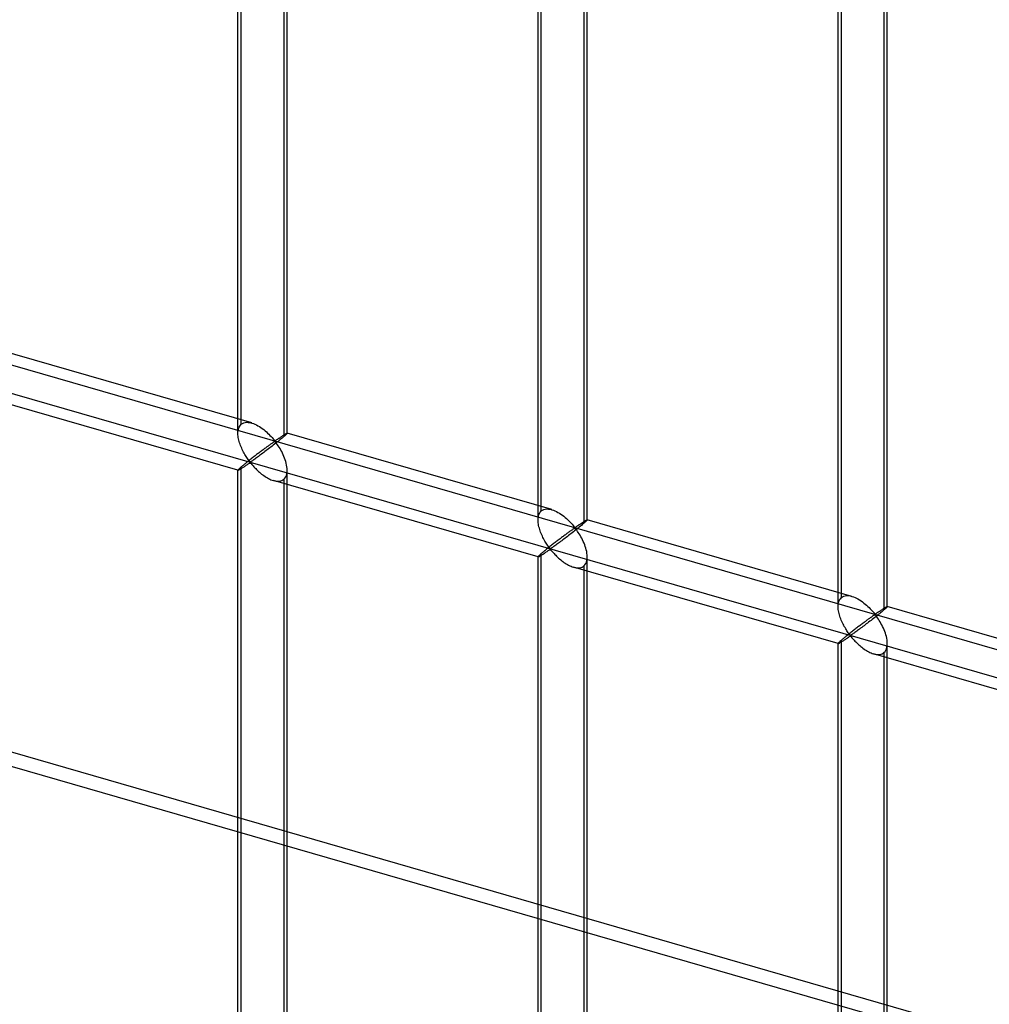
# Model space of a CAD drawing. Header units: millimetres. Extents: x -527 to 557, y -623 to 637.
# Tile 32 of 80: x -141 to -42, y 256 to 356. Entities that reach past the tile are written whole.
import ezdxf

# ---------------------------------------------------------------- set-up
doc = ezdxf.new("R2010")
doc.units = ezdxf.units.MM
doc.layers.add('MAIN-1', color=7, linetype='Continuous')
doc.layers.add('MAIN-2', color=7, linetype='Continuous')

msp = doc.modelspace()

# ---------------------------------------------------------------- linework, layer by layer
at = {"layer": 'MAIN-1'}
msp.add_line((261.54, 165.54), (-526.54, 393.04), dxfattribs=at)
at = {"layer": 'MAIN-2'}
for p, q in [((-118.66, 314.34), (-118.66, 432.56)), ((-118.33, 315.26), (-118.33, 432.89)), ((-113.66, 314.34), (-113.66, 432.56)), ((-114, 431.64), (-114, 314.01)), ((-87.84, 306.45), (-87.84, 424.09)), ((-88.17, 305.54), (-88.17, 423.75)), ((-83.17, 305.54), (-83.17, 423.75)), ((-83.51, 422.84), (-83.51, 305.2)), ((-57.34, 297.65), (-57.34, 415.29)), ((-57.68, 296.74), (-57.68, 414.95)), ((-52.68, 296.74), (-52.68, 414.95)), ((-53.02, 414.04), (-53.02, 296.4)), ((259.71, 164.63), (-519.71, 389.63)), ((-175.9, 331.15), (555.9, 119.9)), ((526.54, 125.49), (-176.23, 328.36)), ((-117.27, 315.39), (-144.16, 323.15)), ((-118.66, 310.58), (-145.55, 318.35)), ((-118.53, 314.98), (-118.48, 315.08)), ((-118.48, 315.08), (-118.41, 315.18)), ((-118.41, 315.18), (-118.33, 315.26)), ((-118.33, 315.26), (-118.21, 315.34)), ((-118.21, 315.34), (-118.08, 315.4)), ((-118.08, 315.4), (-117.93, 315.44)), ((-117.93, 315.44), (-117.78, 315.46)), ((-117.78, 315.46), (-117.61, 315.45)), ((-117.61, 315.45), (-117.44, 315.43)), ((-117.44, 315.43), (-117.26, 315.38)), ((-117.26, 315.38), (-117.1, 315.33)), ((-117.1, 315.33), (-116.95, 315.27)), ((-116.95, 315.27), (-116.79, 315.19)), ((-116.79, 315.19), (-116.64, 315.11)), ((-116.64, 315.11), (-116.49, 315.02)), ((-118.66, 314.47), (-118.64, 314.61)), ((-118.66, 314.33), (-118.66, 314.47)), ((-118.66, 314.19), (-118.66, 314.33)), ((-118.65, 314.06), (-118.66, 314.19)), ((-118.63, 313.92), (-118.65, 314.06)), ((-118.64, 314.61), (-118.62, 314.74)), ((-118.62, 314.74), (-118.58, 314.87)), ((-118.58, 314.87), (-118.53, 314.98)), ((-116.49, 315.02), (-116.34, 314.92)), ((-116.34, 314.92), (-116.19, 314.82)), ((-116.19, 314.82), (-116.05, 314.71)), ((-116.05, 314.71), (-115.91, 314.59)), ((-115.91, 314.59), (-115.77, 314.48)), ((-115.77, 314.48), (-115.65, 314.36)), ((-115.65, 314.36), (-115.52, 314.24)), ((-115.52, 314.24), (-115.41, 314.13)), ((-115.41, 314.13), (-115.3, 314.01)), ((-114.23, 314.02), (-114.18, 314.05)), ((-114.18, 314.05), (-114.14, 314.08)), ((-114.14, 314.08), (-114.09, 314.11)), ((-114.09, 314.11), (-114.05, 314.14)), ((-114.05, 314.14), (-114.01, 314.17)), ((-114.01, 314.17), (-113.97, 314.19)), ((-113.94, 314.06), (-114, 314.01)), ((-113.97, 314.19), (-113.93, 314.22)), ((-113.89, 314.1), (-113.94, 314.06)), ((-113.93, 314.22), (-113.89, 314.24)), ((-113.89, 314.24), (-113.86, 314.26)), ((-113.84, 314.15), (-113.89, 314.1)), ((-113.86, 314.26), (-113.83, 314.28)), ((-113.8, 314.19), (-113.84, 314.15)), ((-113.83, 314.28), (-113.8, 314.3)), ((-113.8, 314.3), (-113.77, 314.31)), ((-113.76, 314.22), (-113.8, 314.19)), ((-113.77, 314.31), (-113.75, 314.32)), ((-113.73, 314.25), (-113.76, 314.22)), ((-113.75, 314.32), (-113.73, 314.33)), ((-113.73, 314.33), (-113.71, 314.34)), ((-113.71, 314.28), (-113.73, 314.25)), ((-113.71, 314.34), (-113.69, 314.35)), ((-113.69, 314.3), (-113.71, 314.28)), ((-113.69, 314.35), (-113.68, 314.35)), ((-113.67, 314.32), (-113.69, 314.3)), ((-113.68, 314.35), (-113.67, 314.35)), ((-113.67, 314.35), (-113.67, 314.35)), ((-113.67, 314.35), (-113.67, 314.35)), ((-113.67, 314.35), (-113.67, 314.35)), ((-113.67, 314.35), (-113.67, 314.34)), ((-86.78, 306.59), (-113.67, 314.35)), ((-113.67, 314.34), (-113.66, 314.34)), ((-113.66, 314.34), (-113.67, 314.33)), ((-113.67, 314.33), (-113.67, 314.32)), ((-113.66, 314.34), (-113.66, 314.34)), ((-118.6, 313.78), (-118.63, 313.92)), ((-118.57, 313.64), (-118.6, 313.78)), ((-118.53, 313.51), (-118.57, 313.64)), ((-118.49, 313.37), (-118.53, 313.51)), ((-118.45, 313.23), (-118.49, 313.37)), ((-118.4, 313.1), (-118.45, 313.23)), ((-118.34, 312.96), (-118.4, 313.1)), ((-115.6, 313.05), (-115.66, 313)), ((-115.53, 313.1), (-115.6, 313.05)), ((-115.46, 313.15), (-115.53, 313.1)), ((-115.4, 313.19), (-115.46, 313.15)), ((-115.34, 313.24), (-115.4, 313.19)), ((-115.28, 313.28), (-115.34, 313.24)), ((-115.3, 314.01), (-115.2, 313.9)), ((-115.23, 313.32), (-115.28, 313.28)), ((-115.17, 313.35), (-115.23, 313.32)), ((-115.2, 313.9), (-115.1, 313.79)), ((-115.07, 313.14), (-115.19, 313.04)), ((-115.12, 313.39), (-115.17, 313.35)), ((-115.07, 313.42), (-115.12, 313.39)), ((-115.1, 313.79), (-115.02, 313.7)), ((-115.03, 313.45), (-115.07, 313.42)), ((-114.94, 313.24), (-115.07, 313.14)), ((-114.98, 313.48), (-115.03, 313.45)), ((-115.02, 313.7), (-114.91, 313.61)), ((-114.91, 313.49), (-114.98, 313.48)), ((-114.82, 313.33), (-114.94, 313.24)), ((-114.91, 313.61), (-114.85, 313.62)), ((-114.81, 313.4), (-114.91, 313.49)), ((-114.85, 313.62), (-114.8, 313.64)), ((-114.7, 313.43), (-114.82, 313.33)), ((-114.73, 313.3), (-114.81, 313.4)), ((-114.8, 313.64), (-114.76, 313.67)), ((-114.76, 313.67), (-114.71, 313.7)), ((-114.65, 313.18), (-114.73, 313.3)), ((-114.71, 313.7), (-114.66, 313.73)), ((-114.58, 313.52), (-114.7, 313.43)), ((-114.66, 313.73), (-114.62, 313.76)), ((-114.57, 313.06), (-114.65, 313.18)), ((-114.62, 313.76), (-114.57, 313.79)), ((-114.47, 313.61), (-114.58, 313.52)), ((-114.57, 313.79), (-114.52, 313.83)), ((-114.48, 312.92), (-114.57, 313.06)), ((-114.52, 313.83), (-114.47, 313.86)), ((-114.47, 313.86), (-114.42, 313.89)), ((-114.36, 313.7), (-114.47, 313.61)), ((-114.42, 313.89), (-114.37, 313.93)), ((-114.37, 313.93), (-114.33, 313.96)), ((-114.26, 313.78), (-114.36, 313.7)), ((-114.33, 313.96), (-114.28, 313.99)), ((-114.28, 313.99), (-114.23, 314.02)), ((-114.17, 313.86), (-114.26, 313.78)), ((-114.08, 313.94), (-114.17, 313.86)), ((-114, 314.01), (-114.08, 313.94)), ((-118.28, 312.83), (-118.34, 312.96)), ((-118.22, 312.7), (-118.28, 312.83)), ((-118.16, 312.57), (-118.22, 312.7)), ((-118.1, 312.44), (-118.16, 312.57)), ((-118.03, 312.32), (-118.1, 312.44)), ((-117.96, 312.2), (-118.03, 312.32)), ((-117.9, 312.09), (-117.96, 312.2)), ((-117.83, 311.98), (-117.9, 312.09)), ((-116.85, 312.11), (-116.93, 312.05)), ((-116.77, 312.18), (-116.85, 312.11)), ((-116.68, 312.24), (-116.77, 312.18)), ((-116.6, 312.3), (-116.68, 312.24)), ((-116.51, 312.37), (-116.6, 312.3)), ((-116.48, 312.07), (-116.58, 311.99)), ((-116.43, 312.43), (-116.51, 312.37)), ((-116.37, 312.14), (-116.48, 312.07)), ((-116.35, 312.49), (-116.43, 312.43)), ((-116.26, 312.23), (-116.37, 312.14)), ((-116.27, 312.55), (-116.35, 312.49)), ((-116.19, 312.61), (-116.27, 312.55)), ((-116.15, 312.31), (-116.26, 312.23)), ((-116.11, 312.67), (-116.19, 312.61)), ((-116.03, 312.4), (-116.15, 312.31)), ((-116.03, 312.73), (-116.11, 312.67)), ((-115.95, 312.79), (-116.03, 312.73)), ((-115.92, 312.49), (-116.03, 312.4)), ((-115.88, 312.84), (-115.95, 312.79)), ((-115.8, 312.58), (-115.92, 312.49)), ((-115.8, 312.9), (-115.88, 312.84)), ((-115.73, 312.95), (-115.8, 312.9)), ((-115.68, 312.67), (-115.8, 312.58)), ((-115.66, 313), (-115.73, 312.95)), ((-115.56, 312.76), (-115.68, 312.67)), ((-115.44, 312.85), (-115.56, 312.76)), ((-115.32, 312.94), (-115.44, 312.85)), ((-115.19, 313.04), (-115.32, 312.94)), ((-114.39, 312.78), (-114.48, 312.92)), ((-114.31, 312.63), (-114.39, 312.78)), ((-114.22, 312.48), (-114.31, 312.63)), ((-114.14, 312.32), (-114.22, 312.48)), ((-114.07, 312.16), (-114.14, 312.32)), ((-113.99, 311.99), (-114.07, 312.16)), ((-118.15, 311.08), (-118.21, 311.02)), ((-118.08, 311.13), (-118.15, 311.08)), ((-118.01, 311.19), (-118.08, 311.13)), ((-117.94, 311.25), (-118.01, 311.19)), ((-117.87, 311.31), (-117.94, 311.25)), ((-117.89, 311.05), (-117.82, 311.09)), ((-117.79, 311.37), (-117.87, 311.31)), ((-117.76, 311.87), (-117.83, 311.98)), ((-117.82, 311.09), (-117.75, 311.14)), ((-117.71, 311.44), (-117.79, 311.37)), ((-117.69, 311.78), (-117.76, 311.87)), ((-117.75, 311.14), (-117.69, 311.18)), ((-117.62, 311.5), (-117.71, 311.44)), ((-117.63, 311.68), (-117.69, 311.78)), ((-117.69, 311.18), (-117.62, 311.23)), ((-117.56, 311.6), (-117.63, 311.68)), ((-117.54, 311.57), (-117.62, 311.5)), ((-117.62, 311.23), (-117.56, 311.27)), ((-117.5, 311.52), (-117.56, 311.6)), ((-117.56, 311.27), (-117.5, 311.3)), ((-117.46, 311.64), (-117.54, 311.57)), ((-117.42, 311.45), (-117.5, 311.52)), ((-117.5, 311.3), (-117.41, 311.32)), ((-117.37, 311.71), (-117.46, 311.64)), ((-117.33, 311.46), (-117.42, 311.45)), ((-117.41, 311.32), (-117.33, 311.26)), ((-117.28, 311.78), (-117.37, 311.71)), ((-117.26, 311.5), (-117.33, 311.46)), ((-117.33, 311.26), (-117.26, 311.18)), ((-117.19, 311.84), (-117.28, 311.78)), ((-117.19, 311.55), (-117.26, 311.5)), ((-117.26, 311.18), (-117.19, 311.1)), ((-117.11, 311.91), (-117.19, 311.84)), ((-117.12, 311.6), (-117.19, 311.55)), ((-117.19, 311.1), (-117.12, 311.02)), ((-117.04, 311.66), (-117.12, 311.6)), ((-117.02, 311.98), (-117.11, 311.91)), ((-116.96, 311.72), (-117.04, 311.66)), ((-116.93, 312.05), (-117.02, 311.98)), ((-116.87, 311.78), (-116.96, 311.72)), ((-116.78, 311.85), (-116.87, 311.78)), ((-116.68, 311.92), (-116.78, 311.85)), ((-116.58, 311.99), (-116.68, 311.92)), ((-113.92, 311.82), (-113.99, 311.99)), ((-113.86, 311.64), (-113.92, 311.82)), ((-113.81, 311.47), (-113.86, 311.64)), ((-113.76, 311.3), (-113.81, 311.47)), ((-113.72, 311.12), (-113.76, 311.3)), ((-113.69, 310.95), (-113.72, 311.12)), ((-118.64, 310.63), (-118.66, 310.6)), ((-118.66, 310.6), (-118.66, 310.59)), ((-118.66, 310.59), (-118.66, 310.59)), ((-118.66, 310.59), (-118.66, 310.59)), ((-118.66, 310.59), (-118.66, 310.59)), ((-118.66, 310.59), (-118.66, 310.58)), ((-118.66, 192.38), (-118.66, 310.59)), ((-118.66, 310.58), (-118.66, 310.58)), ((-118.66, 310.58), (-118.66, 310.58)), ((-118.66, 310.58), (-118.64, 310.58)), ((-118.62, 310.65), (-118.64, 310.63)), ((-118.64, 310.58), (-118.62, 310.59)), ((-118.58, 310.69), (-118.62, 310.65)), ((-118.62, 310.59), (-118.6, 310.6)), ((-118.6, 310.6), (-118.57, 310.62)), ((-118.53, 310.74), (-118.58, 310.69)), ((-118.57, 310.62), (-118.53, 310.64)), ((-118.48, 310.79), (-118.53, 310.74)), ((-118.53, 310.64), (-118.49, 310.66)), ((-118.49, 310.66), (-118.44, 310.69)), ((-118.41, 310.86), (-118.48, 310.79)), ((-118.44, 310.69), (-118.39, 310.72)), ((-118.33, 310.93), (-118.41, 310.86)), ((-118.39, 310.72), (-118.34, 310.75)), ((-118.34, 310.75), (-118.28, 310.79)), ((-118.27, 310.97), (-118.33, 310.93)), ((-118.33, 193.29), (-118.33, 310.93)), ((-118.28, 310.79), (-118.22, 310.83)), ((-118.21, 311.02), (-118.27, 310.97)), ((-118.22, 310.83), (-118.16, 310.87)), ((-118.16, 310.87), (-118.09, 310.91)), ((-118.09, 310.91), (-118.03, 310.95)), ((-118.03, 310.95), (-117.96, 311)), ((-117.96, 311), (-117.89, 311.05)), ((-117.12, 311.02), (-117.04, 310.93)), ((-117.04, 310.93), (-116.95, 310.84)), ((-116.95, 310.84), (-116.86, 310.75)), ((-116.86, 310.75), (-116.77, 310.66)), ((-116.77, 310.66), (-116.67, 310.56)), ((-116.67, 310.56), (-116.58, 310.47)), ((-116.58, 310.47), (-116.47, 310.38)), ((-116.47, 310.38), (-116.37, 310.29)), ((-116.37, 310.29), (-116.26, 310.2)), ((-116.26, 310.2), (-116.14, 310.12)), ((-116.14, 310.12), (-116.03, 310.04)), ((-113.81, 309.91), (-113.74, 310.06)), ((-113.74, 310.06), (-113.7, 310.23)), ((-113.7, 310.23), (-113.67, 310.41)), ((-113.67, 310.77), (-113.69, 310.95)), ((-113.66, 310.6), (-113.67, 310.77)), ((-113.67, 310.41), (-113.66, 310.6)), ((-113.66, 192.38), (-113.66, 310.59)), ((-116.03, 310.04), (-115.91, 309.96)), ((-115.91, 309.96), (-115.79, 309.88)), ((-115.79, 309.88), (-115.67, 309.81)), ((-115.67, 309.81), (-115.56, 309.75)), ((-115.56, 309.75), (-115.44, 309.69)), ((-115.44, 309.69), (-115.31, 309.63)), ((-115.31, 309.63), (-115.19, 309.59)), ((-115.19, 309.59), (-115.06, 309.55)), ((-115.06, 309.55), (-114.93, 309.51)), ((-88.17, 301.78), (-115.06, 309.54)), ((-114.93, 309.51), (-114.79, 309.49)), ((-114.79, 309.49), (-114.66, 309.47)), ((-114.66, 309.47), (-114.53, 309.48)), ((-114.53, 309.48), (-114.41, 309.49)), ((-114.41, 309.49), (-114.29, 309.52)), ((-114.29, 309.52), (-114.19, 309.56)), ((-114.19, 309.56), (-114.09, 309.61)), ((-114.09, 309.61), (-114, 309.68)), ((-114, 309.68), (-113.9, 309.78)), ((-114, 309.68), (-114, 192.04)), ((-113.9, 309.78), (-113.81, 309.91)), ((-88.13, 305.94), (-88.09, 306.07)), ((-88.09, 306.07), (-88.04, 306.18)), ((-88.04, 306.18), (-87.98, 306.28)), ((-87.98, 306.28), (-87.92, 306.37)), ((-87.92, 306.37), (-87.84, 306.45)), ((-87.84, 306.45), (-87.72, 306.54)), ((-87.72, 306.54), (-87.59, 306.6)), ((-87.59, 306.6), (-87.44, 306.64)), ((-87.44, 306.64), (-87.29, 306.66)), ((-87.29, 306.66), (-87.12, 306.65)), ((-87.12, 306.65), (-86.95, 306.63)), ((-86.95, 306.63), (-86.77, 306.58)), ((-86.77, 306.58), (-86.61, 306.53)), ((-86.61, 306.53), (-86.45, 306.47)), ((-86.45, 306.47), (-86.3, 306.39)), ((-86.3, 306.39), (-86.15, 306.31)), ((-86.15, 306.31), (-86, 306.22)), ((-86, 306.22), (-85.85, 306.12)), ((-85.85, 306.12), (-85.7, 306.02)), ((-88.17, 305.67), (-88.15, 305.81)), ((-88.17, 305.53), (-88.17, 305.67)), ((-88.17, 305.39), (-88.17, 305.53)), ((-88.15, 305.25), (-88.17, 305.39)), ((-88.15, 305.81), (-88.13, 305.94)), ((-88.13, 305.12), (-88.15, 305.25)), ((-88.11, 304.98), (-88.13, 305.12)), ((-85.7, 306.02), (-85.55, 305.91)), ((-85.55, 305.91), (-85.42, 305.79)), ((-85.42, 305.79), (-85.28, 305.68)), ((-85.28, 305.68), (-85.15, 305.56)), ((-85.15, 305.56), (-85.03, 305.44)), ((-85.03, 305.44), (-84.92, 305.32)), ((-84.92, 305.32), (-84.81, 305.21)), ((-84.81, 305.21), (-84.71, 305.1)), ((-84.71, 305.1), (-84.61, 304.99)), ((-84.03, 305.03), (-83.98, 305.06)), ((-83.98, 305.06), (-83.93, 305.09)), ((-83.93, 305.09), (-83.88, 305.13)), ((-83.88, 305.13), (-83.83, 305.16)), ((-83.83, 305.16), (-83.79, 305.19)), ((-83.79, 305.19), (-83.74, 305.22)), ((-83.68, 305.06), (-83.77, 304.98)), ((-83.74, 305.22), (-83.69, 305.25)), ((-83.69, 305.25), (-83.65, 305.28)), ((-83.59, 305.14), (-83.68, 305.06)), ((-83.65, 305.28), (-83.6, 305.31)), ((-83.6, 305.31), (-83.56, 305.34)), ((-83.51, 305.2), (-83.59, 305.14)), ((-83.56, 305.34), (-83.52, 305.37)), ((-83.52, 305.37), (-83.48, 305.39)), ((-83.45, 305.26), (-83.51, 305.2)), ((-83.48, 305.39), (-83.44, 305.42)), ((-83.4, 305.3), (-83.45, 305.26)), ((-83.44, 305.42), (-83.4, 305.44)), ((-83.4, 305.44), (-83.37, 305.46)), ((-83.35, 305.35), (-83.4, 305.3)), ((-83.37, 305.46), (-83.34, 305.48)), ((-83.31, 305.39), (-83.35, 305.35)), ((-83.34, 305.48), (-83.31, 305.49)), ((-83.31, 305.49), (-83.28, 305.51)), ((-83.27, 305.42), (-83.31, 305.39)), ((-83.28, 305.51), (-83.26, 305.52)), ((-83.24, 305.45), (-83.27, 305.42)), ((-83.26, 305.52), (-83.23, 305.53)), ((-83.21, 305.48), (-83.24, 305.45)), ((-83.23, 305.53), (-83.22, 305.54)), ((-83.22, 305.54), (-83.2, 305.54)), ((-83.2, 305.5), (-83.21, 305.48)), ((-83.2, 305.54), (-83.19, 305.55)), ((-83.18, 305.52), (-83.2, 305.5)), ((-83.19, 305.55), (-83.18, 305.55)), ((-83.18, 305.55), (-83.18, 305.55)), ((-83.18, 305.55), (-83.18, 305.54)), ((-56.29, 297.78), (-83.18, 305.55)), ((-83.18, 305.54), (-83.17, 305.54)), ((-83.17, 305.53), (-83.18, 305.52)), ((-83.17, 305.54), (-83.17, 305.54)), ((-83.17, 305.54), (-83.17, 305.54)), ((-83.17, 305.54), (-83.17, 305.54)), ((-83.17, 305.54), (-83.17, 305.53)), ((-88.08, 304.84), (-88.11, 304.98)), ((-88.04, 304.71), (-88.08, 304.84)), ((-88, 304.57), (-88.04, 304.71)), ((-87.96, 304.43), (-88, 304.57)), ((-87.91, 304.29), (-87.96, 304.43)), ((-87.85, 304.16), (-87.91, 304.29)), ((-87.79, 304.03), (-87.85, 304.16)), ((-85.31, 304.1), (-85.39, 304.04)), ((-85.24, 304.15), (-85.31, 304.1)), ((-85.17, 304.2), (-85.24, 304.15)), ((-85.1, 304.25), (-85.17, 304.2)), ((-85.04, 304.3), (-85.1, 304.25)), ((-84.95, 304.05), (-85.07, 303.96)), ((-84.97, 304.35), (-85.04, 304.3)), ((-84.91, 304.39), (-84.97, 304.35)), ((-84.83, 304.14), (-84.95, 304.05)), ((-84.85, 304.43), (-84.91, 304.39)), ((-84.79, 304.48), (-84.85, 304.43)), ((-84.7, 304.24), (-84.83, 304.14)), ((-84.74, 304.51), (-84.79, 304.48)), ((-84.68, 304.55), (-84.74, 304.51)), ((-84.58, 304.34), (-84.7, 304.24)), ((-84.63, 304.59), (-84.68, 304.55)), ((-84.58, 304.62), (-84.63, 304.59)), ((-84.61, 304.99), (-84.53, 304.89)), ((-84.53, 304.65), (-84.58, 304.62)), ((-84.45, 304.43), (-84.58, 304.34)), ((-84.53, 304.89), (-84.42, 304.81)), ((-84.49, 304.68), (-84.53, 304.65)), ((-84.42, 304.68), (-84.49, 304.68)), ((-84.33, 304.53), (-84.45, 304.43)), ((-84.42, 304.81), (-84.36, 304.82)), ((-84.32, 304.6), (-84.42, 304.68)), ((-84.36, 304.82), (-84.31, 304.84)), ((-84.21, 304.63), (-84.33, 304.53)), ((-84.24, 304.49), (-84.32, 304.6)), ((-84.31, 304.84), (-84.27, 304.87)), ((-84.27, 304.87), (-84.22, 304.9)), ((-84.16, 304.38), (-84.24, 304.49)), ((-84.22, 304.9), (-84.17, 304.93)), ((-84.09, 304.72), (-84.21, 304.63)), ((-84.17, 304.93), (-84.13, 304.96)), ((-84.08, 304.26), (-84.16, 304.38)), ((-84.13, 304.96), (-84.08, 304.99)), ((-83.98, 304.81), (-84.09, 304.72)), ((-84.08, 304.99), (-84.03, 305.03)), ((-83.99, 304.12), (-84.08, 304.26)), ((-83.9, 303.98), (-83.99, 304.12)), ((-83.87, 304.9), (-83.98, 304.81)), ((-83.77, 304.98), (-83.87, 304.9)), ((-87.73, 303.89), (-87.79, 304.03)), ((-87.67, 303.77), (-87.73, 303.89)), ((-87.61, 303.64), (-87.67, 303.77)), ((-87.54, 303.52), (-87.61, 303.64)), ((-87.47, 303.4), (-87.54, 303.52)), ((-87.4, 303.29), (-87.47, 303.4)), ((-87.34, 303.18), (-87.4, 303.29)), ((-87.27, 303.07), (-87.34, 303.18)), ((-87.2, 302.97), (-87.27, 303.07)), ((-86.62, 303.11), (-86.7, 303.04)), ((-86.53, 303.18), (-86.62, 303.11)), ((-86.44, 303.24), (-86.53, 303.18)), ((-86.36, 303.31), (-86.44, 303.24)), ((-86.27, 303.37), (-86.36, 303.31)), ((-86.19, 303.11), (-86.29, 303.04)), ((-86.19, 303.44), (-86.27, 303.37)), ((-86.11, 303.5), (-86.19, 303.44)), ((-86.09, 303.19), (-86.19, 303.11)), ((-86.02, 303.56), (-86.11, 303.5)), ((-85.99, 303.26), (-86.09, 303.19)), ((-85.94, 303.63), (-86.02, 303.56)), ((-85.88, 303.34), (-85.99, 303.26)), ((-85.86, 303.69), (-85.94, 303.63)), ((-85.77, 303.42), (-85.88, 303.34)), ((-85.78, 303.75), (-85.86, 303.69)), ((-85.7, 303.81), (-85.78, 303.75)), ((-85.66, 303.51), (-85.77, 303.42)), ((-85.62, 303.87), (-85.7, 303.81)), ((-85.54, 303.6), (-85.66, 303.51)), ((-85.54, 303.93), (-85.62, 303.87)), ((-85.46, 303.99), (-85.54, 303.93)), ((-85.43, 303.68), (-85.54, 303.6)), ((-85.39, 304.04), (-85.46, 303.99)), ((-85.31, 303.77), (-85.43, 303.68)), ((-85.19, 303.86), (-85.31, 303.77)), ((-85.07, 303.96), (-85.19, 303.86)), ((-83.82, 303.83), (-83.9, 303.98)), ((-83.73, 303.68), (-83.82, 303.83)), ((-83.65, 303.52), (-83.73, 303.68)), ((-83.57, 303.36), (-83.65, 303.52)), ((-83.5, 303.19), (-83.57, 303.36)), ((-83.43, 303.01), (-83.5, 303.19)), ((-87.92, 302.05), (-87.98, 301.99)), ((-87.84, 302.12), (-87.92, 302.05)), ((-87.78, 302.17), (-87.84, 302.12)), ((-87.84, 184.49), (-87.84, 302.12)), ((-87.72, 302.22), (-87.78, 302.17)), ((-87.73, 302.02), (-87.66, 302.07)), ((-87.66, 302.27), (-87.72, 302.22)), ((-87.59, 302.33), (-87.66, 302.27)), ((-87.66, 302.07), (-87.6, 302.11)), ((-87.6, 302.11), (-87.53, 302.15)), ((-87.52, 302.39), (-87.59, 302.33)), ((-87.53, 302.15), (-87.47, 302.2)), ((-87.45, 302.45), (-87.52, 302.39)), ((-87.47, 302.2), (-87.4, 302.24)), ((-87.37, 302.51), (-87.45, 302.45)), ((-87.4, 302.24), (-87.33, 302.29)), ((-87.3, 302.57), (-87.37, 302.51)), ((-87.33, 302.29), (-87.26, 302.34)), ((-87.22, 302.64), (-87.3, 302.57)), ((-87.26, 302.34), (-87.2, 302.38)), ((-87.13, 302.7), (-87.22, 302.64)), ((-87.14, 302.88), (-87.2, 302.97)), ((-87.2, 302.38), (-87.13, 302.42)), ((-87.07, 302.8), (-87.14, 302.88)), ((-87.05, 302.77), (-87.13, 302.7)), ((-87.13, 302.42), (-87.07, 302.47)), ((-87.01, 302.72), (-87.07, 302.8)), ((-87.07, 302.47), (-87, 302.5)), ((-86.96, 302.84), (-87.05, 302.77)), ((-86.93, 302.65), (-87.01, 302.72)), ((-87, 302.5), (-86.92, 302.52)), ((-86.88, 302.9), (-86.96, 302.84)), ((-86.84, 302.66), (-86.93, 302.65)), ((-86.92, 302.52), (-86.84, 302.45)), ((-86.79, 302.97), (-86.88, 302.9)), ((-86.77, 302.7), (-86.84, 302.66)), ((-86.84, 302.45), (-86.77, 302.38)), ((-86.7, 303.04), (-86.79, 302.97)), ((-86.7, 302.75), (-86.77, 302.7)), ((-86.77, 302.38), (-86.7, 302.3)), ((-86.63, 302.8), (-86.7, 302.75)), ((-86.7, 302.3), (-86.62, 302.22)), ((-86.55, 302.85), (-86.63, 302.8)), ((-86.62, 302.22), (-86.54, 302.13)), ((-86.47, 302.91), (-86.55, 302.85)), ((-86.54, 302.13), (-86.46, 302.04)), ((-86.38, 302.98), (-86.47, 302.91)), ((-86.29, 303.04), (-86.38, 302.98)), ((-83.37, 302.84), (-83.43, 303.01)), ((-83.31, 302.67), (-83.37, 302.84)), ((-83.27, 302.49), (-83.31, 302.67)), ((-83.23, 302.32), (-83.27, 302.49)), ((-83.2, 302.15), (-83.23, 302.32)), ((-83.18, 301.97), (-83.2, 302.15)), ((-88.15, 301.82), (-88.17, 301.8)), ((-88.17, 301.8), (-88.17, 301.79)), ((-88.17, 301.79), (-88.17, 301.79)), ((-88.17, 301.79), (-88.17, 301.78)), ((-88.17, 183.57), (-88.17, 301.79)), ((-88.17, 301.78), (-88.17, 301.78)), ((-88.17, 301.78), (-88.17, 301.78)), ((-88.17, 301.78), (-88.17, 301.78)), ((-88.17, 301.78), (-88.16, 301.78)), ((-88.16, 301.78), (-88.15, 301.78)), ((-88.13, 301.85), (-88.15, 301.82)), ((-88.15, 301.78), (-88.13, 301.79)), ((-88.09, 301.89), (-88.13, 301.85)), ((-88.13, 301.79), (-88.11, 301.8)), ((-88.11, 301.8), (-88.07, 301.81)), ((-88.04, 301.94), (-88.09, 301.89)), ((-88.07, 301.81), (-88.04, 301.83)), ((-87.98, 301.99), (-88.04, 301.94)), ((-88.04, 301.83), (-88, 301.86)), ((-88, 301.86), (-87.95, 301.88)), ((-87.95, 301.88), (-87.9, 301.92)), ((-87.9, 301.92), (-87.85, 301.95)), ((-87.85, 301.95), (-87.79, 301.99)), ((-87.79, 301.99), (-87.73, 302.02)), ((-86.46, 302.04), (-86.37, 301.95)), ((-86.37, 301.95), (-86.28, 301.86)), ((-86.28, 301.86), (-86.18, 301.76)), ((-86.18, 301.76), (-86.08, 301.67)), ((-86.08, 301.67), (-85.98, 301.58)), ((-85.98, 301.58), (-85.87, 301.49)), ((-85.87, 301.49), (-85.76, 301.4)), ((-85.76, 301.4), (-85.65, 301.32)), ((-85.65, 301.32), (-85.54, 301.23)), ((-85.54, 301.23), (-85.42, 301.15)), ((-85.42, 301.15), (-85.3, 301.08)), ((-85.3, 301.08), (-85.18, 301.01)), ((-83.4, 300.98), (-83.32, 301.11)), ((-83.32, 301.11), (-83.25, 301.26)), ((-83.25, 301.26), (-83.21, 301.43)), ((-83.21, 301.43), (-83.18, 301.61)), ((-83.17, 301.8), (-83.18, 301.97)), ((-83.18, 301.61), (-83.17, 301.8)), ((-83.17, 183.57), (-83.17, 301.79)), ((-85.18, 301.01), (-85.06, 300.94)), ((-85.06, 300.94), (-84.94, 300.89)), ((-84.94, 300.89), (-84.82, 300.83)), ((-84.82, 300.83), (-84.7, 300.78)), ((-84.7, 300.78), (-84.57, 300.74)), ((-84.57, 300.74), (-84.44, 300.71)), ((-57.67, 292.98), (-84.56, 300.74)), ((-84.44, 300.71), (-84.3, 300.69)), ((-84.3, 300.69), (-84.17, 300.67)), ((-84.17, 300.67), (-84.04, 300.67)), ((-84.04, 300.67), (-83.92, 300.69)), ((-83.92, 300.69), (-83.8, 300.71)), ((-83.8, 300.71), (-83.7, 300.75)), ((-83.7, 300.75), (-83.6, 300.81)), ((-83.6, 300.81), (-83.51, 300.87)), ((-83.51, 300.87), (-83.4, 300.98)), ((-83.51, 300.87), (-83.51, 183.24)), ((-57.66, 297.01), (-57.64, 297.14)), ((-57.64, 297.14), (-57.6, 297.26)), ((-57.6, 297.26), (-57.55, 297.38)), ((-57.55, 297.38), (-57.49, 297.48)), ((-57.49, 297.48), (-57.42, 297.57)), ((-57.42, 297.57), (-57.34, 297.65)), ((-57.34, 297.65), (-57.23, 297.73)), ((-57.23, 297.73), (-57.1, 297.8)), ((-57.1, 297.8), (-56.95, 297.84)), ((-56.95, 297.84), (-56.79, 297.85)), ((-56.79, 297.85), (-56.63, 297.85)), ((-56.63, 297.85), (-56.46, 297.82)), ((-56.46, 297.82), (-56.28, 297.78)), ((-56.28, 297.78), (-56.12, 297.73)), ((-56.12, 297.73), (-55.96, 297.66)), ((-55.96, 297.66), (-55.81, 297.59)), ((-55.81, 297.59), (-55.66, 297.51)), ((-55.66, 297.51), (-55.5, 297.42)), ((-55.5, 297.42), (-55.35, 297.32)), ((-55.35, 297.32), (-55.21, 297.21)), ((-55.21, 297.21), (-55.06, 297.1)), ((-55.06, 297.1), (-54.92, 296.99)), ((-57.68, 296.87), (-57.66, 297.01)), ((-57.68, 296.72), (-57.68, 296.87)), ((-57.67, 296.59), (-57.68, 296.72)), ((-57.66, 296.45), (-57.67, 296.59)), ((-57.64, 296.31), (-57.66, 296.45)), ((-57.62, 296.18), (-57.64, 296.31)), ((-57.59, 296.04), (-57.62, 296.18)), ((-54.92, 296.99), (-54.79, 296.87)), ((-54.79, 296.87), (-54.66, 296.76)), ((-54.66, 296.76), (-54.54, 296.64)), ((-54.54, 296.64), (-54.42, 296.52)), ((-54.42, 296.52), (-54.32, 296.41)), ((-54.32, 296.41), (-54.22, 296.3)), ((-54.22, 296.3), (-54.12, 296.19)), ((-54.12, 296.19), (-54.03, 296.09)), ((-54.03, 296.09), (-53.93, 296)), ((-53.82, 296.04), (-53.77, 296.07)), ((-53.77, 296.07), (-53.73, 296.1)), ((-53.73, 296.1), (-53.68, 296.13)), ((-53.68, 296.13), (-53.63, 296.16)), ((-53.63, 296.16), (-53.59, 296.19)), ((-53.59, 296.19), (-53.54, 296.22)), ((-53.54, 296.22), (-53.49, 296.26)), ((-53.49, 296.26), (-53.44, 296.29)), ((-53.38, 296.1), (-53.49, 296.01)), ((-53.44, 296.29), (-53.39, 296.32)), ((-53.39, 296.32), (-53.34, 296.36)), ((-53.28, 296.18), (-53.38, 296.1)), ((-53.34, 296.36), (-53.3, 296.39)), ((-53.3, 296.39), (-53.25, 296.42)), ((-53.18, 296.26), (-53.28, 296.18)), ((-53.25, 296.42), (-53.2, 296.45)), ((-53.2, 296.45), (-53.16, 296.48)), ((-53.1, 296.33), (-53.18, 296.26)), ((-53.16, 296.48), (-53.11, 296.51)), ((-53.11, 296.51), (-53.07, 296.54)), ((-53.02, 296.4), (-53.1, 296.33)), ((-53.07, 296.54), (-53.03, 296.56)), ((-53.03, 296.56), (-52.99, 296.59)), ((-52.96, 296.45), (-53.02, 296.4)), ((-52.99, 296.59), (-52.95, 296.61)), ((-52.9, 296.5), (-52.96, 296.45)), ((-52.95, 296.61), (-52.91, 296.64)), ((-52.91, 296.64), (-52.88, 296.66)), ((-52.86, 296.54), (-52.9, 296.5)), ((-52.88, 296.66), (-52.84, 296.67)), ((-52.81, 296.58), (-52.86, 296.54)), ((-52.84, 296.67), (-52.82, 296.69)), ((-52.82, 296.69), (-52.79, 296.71)), ((-52.78, 296.62), (-52.81, 296.58)), ((-52.79, 296.71), (-52.76, 296.72)), ((-52.75, 296.65), (-52.78, 296.62)), ((-52.76, 296.72), (-52.74, 296.73)), ((-52.72, 296.68), (-52.75, 296.65)), ((-52.74, 296.73), (-52.72, 296.74)), ((-52.72, 296.74), (-52.71, 296.74)), ((-52.7, 296.7), (-52.72, 296.68)), ((-52.71, 296.74), (-52.7, 296.74)), ((-52.7, 296.74), (-52.69, 296.74)), ((-52.69, 296.72), (-52.7, 296.7)), ((-52.69, 296.74), (-52.69, 296.74)), ((-52.69, 296.74), (-52.68, 296.74)), ((-25.8, 288.98), (-52.69, 296.74)), ((-52.68, 296.73), (-52.69, 296.72)), ((-52.68, 296.74), (-52.68, 296.74)), ((-52.68, 296.74), (-52.68, 296.74)), ((-52.68, 296.74), (-52.68, 296.74)), ((-52.68, 296.74), (-52.68, 296.74)), ((-52.68, 296.74), (-52.68, 296.73)), ((-57.55, 295.9), (-57.59, 296.04)), ((-57.51, 295.77), (-57.55, 295.9)), ((-57.46, 295.63), (-57.51, 295.77)), ((-57.41, 295.49), (-57.46, 295.63)), ((-57.36, 295.36), (-57.41, 295.49)), ((-57.3, 295.22), (-57.36, 295.36)), ((-57.24, 295.09), (-57.3, 295.22)), ((-57.18, 294.96), (-57.24, 295.09)), ((-55.13, 295.07), (-55.2, 295.01)), ((-55.05, 295.13), (-55.13, 295.07)), ((-54.97, 295.18), (-55.05, 295.13)), ((-54.9, 295.24), (-54.97, 295.18)), ((-54.82, 295.29), (-54.9, 295.24)), ((-54.75, 295.35), (-54.82, 295.29)), ((-54.7, 295.06), (-54.82, 294.97)), ((-54.68, 295.4), (-54.75, 295.35)), ((-54.58, 295.15), (-54.7, 295.06)), ((-54.61, 295.45), (-54.68, 295.4)), ((-54.55, 295.5), (-54.61, 295.45)), ((-54.46, 295.25), (-54.58, 295.15)), ((-54.48, 295.54), (-54.55, 295.5)), ((-54.42, 295.59), (-54.48, 295.54)), ((-54.33, 295.34), (-54.46, 295.25)), ((-54.36, 295.63), (-54.42, 295.59)), ((-54.3, 295.67), (-54.36, 295.63)), ((-54.21, 295.44), (-54.33, 295.34)), ((-54.24, 295.71), (-54.3, 295.67)), ((-54.19, 295.75), (-54.24, 295.71)), ((-54.09, 295.53), (-54.21, 295.44)), ((-54.14, 295.79), (-54.19, 295.75)), ((-54.09, 295.82), (-54.14, 295.79)), ((-54.04, 295.85), (-54.09, 295.82)), ((-53.96, 295.63), (-54.09, 295.53)), ((-53.99, 295.87), (-54.04, 295.85)), ((-53.93, 295.88), (-53.99, 295.87)), ((-53.84, 295.73), (-53.96, 295.63)), ((-53.93, 296), (-53.87, 296.01)), ((-53.83, 295.79), (-53.93, 295.88)), ((-53.87, 296.01), (-53.82, 296.04)), ((-53.72, 295.82), (-53.84, 295.73)), ((-53.75, 295.69), (-53.83, 295.79)), ((-53.67, 295.58), (-53.75, 295.69)), ((-53.6, 295.92), (-53.72, 295.82)), ((-53.58, 295.45), (-53.67, 295.58)), ((-53.49, 296.01), (-53.6, 295.92)), ((-53.5, 295.32), (-53.58, 295.45)), ((-53.41, 295.18), (-53.5, 295.32)), ((-53.33, 295.03), (-53.41, 295.18)), ((-57.11, 294.84), (-57.18, 294.96)), ((-57.05, 294.72), (-57.11, 294.84)), ((-56.98, 294.6), (-57.05, 294.72)), ((-56.91, 294.48), (-56.98, 294.6)), ((-56.84, 294.37), (-56.91, 294.48)), ((-56.78, 294.27), (-56.84, 294.37)), ((-56.71, 294.17), (-56.78, 294.27)), ((-56.65, 294.08), (-56.71, 294.17)), ((-56.58, 293.99), (-56.65, 294.08)), ((-56.39, 294.1), (-56.47, 294.03)), ((-56.3, 294.17), (-56.39, 294.1)), ((-56.21, 294.24), (-56.3, 294.17)), ((-56.12, 294.31), (-56.21, 294.24)), ((-56.06, 294.05), (-56.14, 294)), ((-56.04, 294.37), (-56.12, 294.31)), ((-55.98, 294.11), (-56.06, 294.05)), ((-55.95, 294.44), (-56.04, 294.37)), ((-55.89, 294.17), (-55.98, 294.11)), ((-55.87, 294.51), (-55.95, 294.44)), ((-55.79, 294.24), (-55.89, 294.17)), ((-55.78, 294.57), (-55.87, 294.51)), ((-55.7, 294.31), (-55.79, 294.24)), ((-55.7, 294.64), (-55.78, 294.57)), ((-55.62, 294.7), (-55.7, 294.64)), ((-55.6, 294.39), (-55.7, 294.31)), ((-55.53, 294.76), (-55.62, 294.7)), ((-55.5, 294.46), (-55.6, 294.39)), ((-55.45, 294.83), (-55.53, 294.76)), ((-55.39, 294.54), (-55.5, 294.46)), ((-55.37, 294.89), (-55.45, 294.83)), ((-55.28, 294.62), (-55.39, 294.54)), ((-55.28, 294.95), (-55.37, 294.89)), ((-55.2, 295.01), (-55.28, 294.95)), ((-55.17, 294.71), (-55.28, 294.62)), ((-55.05, 294.79), (-55.17, 294.71)), ((-54.93, 294.88), (-55.05, 294.79)), ((-54.82, 294.97), (-54.93, 294.88)), ((-53.24, 294.88), (-53.33, 295.03)), ((-53.16, 294.72), (-53.24, 294.88)), ((-53.08, 294.55), (-53.16, 294.72)), ((-53.01, 294.38), (-53.08, 294.55)), ((-52.94, 294.21), (-53.01, 294.38)), ((-52.88, 294.04), (-52.94, 294.21)), ((-57.64, 293.05), (-57.66, 293.02)), ((-57.6, 293.09), (-57.64, 293.05)), ((-57.55, 293.14), (-57.6, 293.09)), ((-57.49, 293.19), (-57.55, 293.14)), ((-57.55, 293.03), (-57.51, 293.06)), ((-57.51, 293.06), (-57.46, 293.08)), ((-57.42, 293.25), (-57.49, 293.19)), ((-57.46, 293.08), (-57.41, 293.11)), ((-57.34, 293.32), (-57.42, 293.25)), ((-57.41, 293.11), (-57.35, 293.15)), ((-57.35, 293.15), (-57.3, 293.18)), ((-57.29, 293.37), (-57.34, 293.32)), ((-57.34, 175.69), (-57.34, 293.32)), ((-57.3, 293.18), (-57.24, 293.22)), ((-57.23, 293.42), (-57.29, 293.37)), ((-57.24, 293.22), (-57.17, 293.26)), ((-57.17, 293.47), (-57.23, 293.42)), ((-57.1, 293.53), (-57.17, 293.47)), ((-57.17, 293.26), (-57.11, 293.31)), ((-57.11, 293.31), (-57.04, 293.35)), ((-57.03, 293.59), (-57.1, 293.53)), ((-57.04, 293.35), (-56.98, 293.4)), ((-56.96, 293.64), (-57.03, 293.59)), ((-56.98, 293.4), (-56.91, 293.44)), ((-56.88, 293.71), (-56.96, 293.64)), ((-56.91, 293.44), (-56.84, 293.49)), ((-56.8, 293.77), (-56.88, 293.71)), ((-56.84, 293.49), (-56.77, 293.53)), ((-56.72, 293.83), (-56.8, 293.77)), ((-56.77, 293.53), (-56.71, 293.58)), ((-56.64, 293.9), (-56.72, 293.83)), ((-56.71, 293.58), (-56.64, 293.62)), ((-56.56, 293.97), (-56.64, 293.9)), ((-56.64, 293.62), (-56.58, 293.66)), ((-56.52, 293.91), (-56.58, 293.99)), ((-56.58, 293.66), (-56.51, 293.7)), ((-56.47, 294.03), (-56.56, 293.97)), ((-56.44, 293.84), (-56.52, 293.91)), ((-56.51, 293.7), (-56.43, 293.72)), ((-56.35, 293.86), (-56.44, 293.84)), ((-56.43, 293.72), (-56.35, 293.65)), ((-56.28, 293.9), (-56.35, 293.86)), ((-56.35, 293.65), (-56.28, 293.58)), ((-56.21, 293.94), (-56.28, 293.9)), ((-56.28, 293.58), (-56.21, 293.5)), ((-56.14, 294), (-56.21, 293.94)), ((-56.21, 293.5), (-56.13, 293.41)), ((-56.13, 293.41), (-56.05, 293.33)), ((-56.05, 293.33), (-55.97, 293.24)), ((-55.97, 293.24), (-55.88, 293.15)), ((-55.88, 293.15), (-55.79, 293.05)), ((-55.79, 293.05), (-55.69, 292.96)), ((-52.82, 293.87), (-52.88, 294.04)), ((-52.78, 293.69), (-52.82, 293.87)), ((-52.74, 293.52), (-52.78, 293.69)), ((-52.71, 293.34), (-52.74, 293.52)), ((-52.69, 293.17), (-52.71, 293.34)), ((-52.68, 293), (-52.69, 293.17)), ((-57.66, 293.02), (-57.68, 293)), ((-57.68, 293), (-57.68, 292.99)), ((-57.68, 292.99), (-57.68, 292.98)), ((-57.68, 174.77), (-57.68, 292.99)), ((-57.68, 292.98), (-57.68, 292.98)), ((-57.68, 292.98), (-57.68, 292.98)), ((-57.68, 292.98), (-57.68, 292.98)), ((-57.68, 292.98), (-57.68, 292.98)), ((-57.68, 292.98), (-57.67, 292.98)), ((-57.67, 292.98), (-57.66, 292.98)), ((-57.66, 292.98), (-57.64, 292.99)), ((-57.64, 292.99), (-57.61, 293)), ((-57.61, 293), (-57.58, 293.01)), ((-57.58, 293.01), (-57.55, 293.03)), ((-55.69, 292.96), (-55.59, 292.87)), ((-55.59, 292.87), (-55.49, 292.78)), ((-55.49, 292.78), (-55.38, 292.69)), ((-55.38, 292.69), (-55.27, 292.6)), ((-55.27, 292.6), (-55.16, 292.51)), ((-55.16, 292.51), (-55.05, 292.43)), ((-55.05, 292.43), (-54.93, 292.35)), ((-54.93, 292.35), (-54.81, 292.28)), ((-54.81, 292.28), (-54.69, 292.21)), ((-54.69, 292.21), (-54.57, 292.14)), ((-54.57, 292.14), (-54.45, 292.08)), ((-54.45, 292.08), (-54.33, 292.03)), ((-53.11, 292.01), (-53.02, 292.07)), ((-53.02, 292.07), (-52.91, 292.18)), ((-53.02, 292.07), (-53.02, 174.44)), ((-52.91, 292.18), (-52.83, 292.31)), ((-52.83, 292.31), (-52.76, 292.46)), ((-52.76, 292.46), (-52.72, 292.63)), ((-52.72, 292.63), (-52.69, 292.81)), ((-52.69, 292.81), (-52.68, 293)), ((-52.68, 174.77), (-52.68, 292.99)), ((-54.33, 292.03), (-54.21, 291.98)), ((-54.21, 291.98), (-54.08, 291.94)), ((-54.08, 291.94), (-53.94, 291.91)), ((-27.18, 284.18), (-54.07, 291.94)), ((-53.94, 291.91), (-53.81, 291.88)), ((-53.81, 291.88), (-53.68, 291.87)), ((-53.68, 291.87), (-53.55, 291.87)), ((-53.55, 291.87), (-53.43, 291.88)), ((-53.43, 291.88), (-53.31, 291.91)), ((-53.31, 291.91), (-53.2, 291.95)), ((-53.2, 291.95), (-53.11, 292.01))]:
    msp.add_line(p, q, dxfattribs=at)
for centre, major_axis, start_param, end_param in [((20, 17.32), (-255.31, 294.81), -2.427868, 0), ((17.5, 15.16), (255.31, -294.81), 0.713724, 3.141593)]:
    msp.add_ellipse(centre, major_axis=major_axis, ratio=0.75, start_param=start_param, end_param=end_param, dxfattribs=at)

doc.saveas('drawing.dxf')
